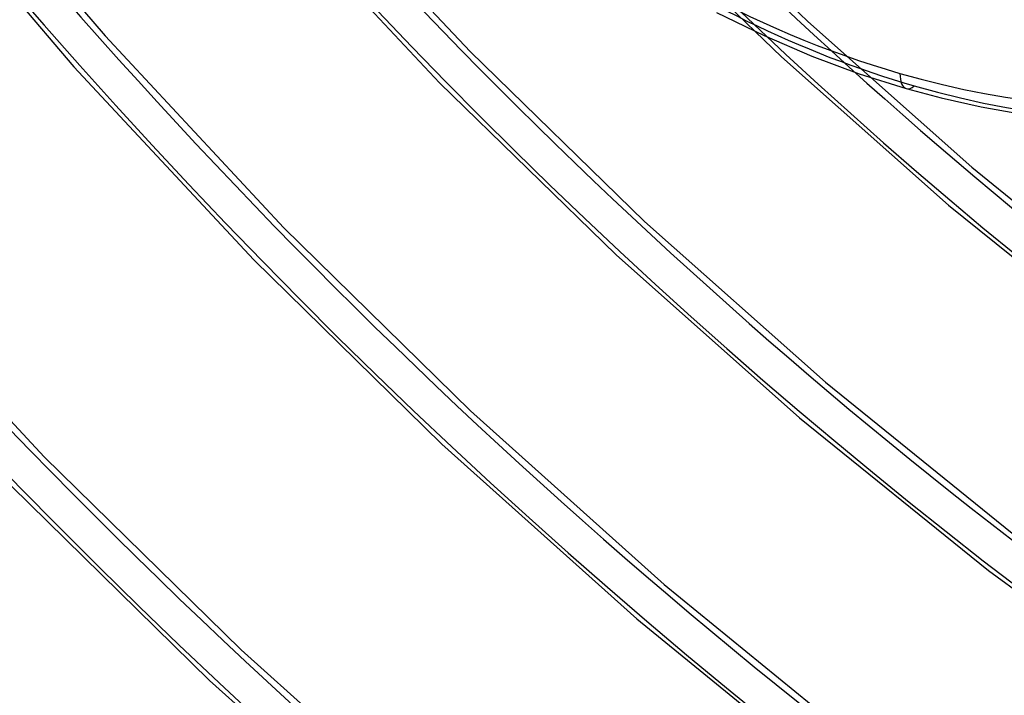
# Model space of a CAD drawing. Header units: millimetres. Extents: x -192 to 186, y -241 to 236.
# Tile 27 of 87: x -66 to -31, y -81 to -57. Entities that reach past the tile are written whole.
import ezdxf

# ---------------------------------------------------------------- set-up
doc = ezdxf.new("R2010")
doc.units = ezdxf.units.MM
doc.layers.add('MAIN-1', color=7, linetype='Continuous')
doc.layers.add('MAIN-2', color=7, linetype='Continuous')

msp = doc.modelspace()

# ---------------------------------------------------------------- linework, layer by layer
at = {"layer": 'MAIN-1'}
for p, q in [((-41.379, -57.039), (-39.724, -57.845)), ((-39.724, -57.845), (-38.068, -58.555)), ((-38.068, -58.555), (-36.417, -59.17)), ((-36.417, -59.17), (-34.777, -59.688)), ((-34.777, -59.688), (-33.569, -60.012)), ((-33.569, -60.012), (-32.177, -60.325)), ((-32.177, -60.325), (-30.807, -60.568))]:
    msp.add_line(p, q, dxfattribs=at)
for centre, major_axis, ratio, start_param, end_param in [((-40.5, -35.074), (-100.489, 116.035), 0.75, -3.141592, -0.857072), ((-40.5, -35.074), (99.835, -115.279), 0.75, 0, 2.284521), ((-40.5, -35.074), (-100.489, 116.035), 0.75, 0, 2.284521), ((-40.5, -35.074), (99.835, -115.279), 0.75, -3.141592, -0.857072), ((-35, -30.311), (-21.808, 25.182), 0.75, -0.857072, 2.284521), ((-35, -30.311), (-21.808, 25.182), 0.75, 2.284521, 5.426113), ((-34.5, -58.727), (-0.277, -0.961), 0.433013, -0.982794, 0.000007), ((-170.343, -57.996), (158.593, 1.509), 0.639927, -0.54017, -0.123861), ((5.792, 9.791), (194.276, 1.848), 0.639927, -2.425126, -1.796807)]:
    msp.add_ellipse(centre, major_axis=major_axis, ratio=ratio, start_param=start_param, end_param=end_param, dxfattribs=at)
at = {"layer": 'MAIN-2'}
for p, q in [((-68.586, -50.893), (-62.667, -57.856)), ((-69.718, -51.918), (-63.755, -58.927)), ((-43.715, -52.001), (-38.209, -57.358)), ((-55.772, -52.183), (-49.96, -58.394)), ((-56.908, -53.2), (-51.022, -59.489)), ((-44.734, -53.14), (-39.126, -58.588)), ((-38.209, -57.358), (-32.5, -62.429)), ((-62.667, -57.856), (-56.445, -64.539)), ((-49.96, -58.394), (-43.89, -64.313)), ((-39.126, -58.588), (-33.308, -63.743)), ((-63.755, -58.927), (-57.487, -65.656)), ((-51.022, -59.489), (-44.873, -65.481)), ((-32.5, -62.429), (-26.614, -67.194)), ((-33.308, -63.743), (-27.309, -68.583)), ((-43.89, -64.313), (-37.592, -69.914)), ((-56.445, -64.539), (-49.948, -70.914)), ((-71.349, -65.458), (-64.786, -72.511)), ((-57.487, -65.656), (-50.942, -72.073)), ((-44.873, -65.481), (-38.493, -71.15)), ((-37.592, -69.914), (-31.098, -75.174)), ((-49.948, -70.914), (-43.207, -76.954)), ((-38.493, -71.15), (-31.912, -76.472)), ((-50.942, -72.073), (-44.151, -78.153)), ((-64.786, -72.511), (-57.932, -79.236)), ((-65.922, -73.53), (-59.034, -80.294)), ((-31.912, -76.472), (-25.163, -81.425)), ((-43.207, -76.954), (-36.254, -82.632)), ((-44.151, -78.153), (-37.146, -83.871)), ((-57.932, -79.236), (-50.819, -85.607)), ((-59.034, -80.294), (-51.885, -86.702))]:
    msp.add_line(p, q, dxfattribs=at)
for centre, major_axis, ratio, start_param, end_param in [((0, 0), (-105.399, 121.705), 0.75, 0.713724, 3.855317), ((-0.5, -0.433), (106.054, -122.46), 0.75, -2.427868, -0.325375), ((-4.75, -4.114), (-100.489, 116.035), 0.75, 0.713724, 2.284521), ((-34.5, -29.878), (-22.463, 25.938), 0.75, 0.713724, 2.284521), ((21.428, 18.557), (60.4, -69.744), 0.75, -1.592863, -0.216303), ((21.428, 18.557), (-61.398, 70.897), 0.75, 1.547922, 3.021119), ((21.428, 18.557), (68.187, -78.736), 0.75, -1.598532, -0.172457), ((21.428, 18.557), (-69.185, 79.888), 0.75, 1.542426, 3.026615), ((21.428, 18.557), (75.974, -87.727), 0.75, -1.603038, -0.149487), ((21.428, 18.557), (-76.973, 88.88), 0.75, 1.538043, 3.030999), ((21.428, 18.557), (83.761, -96.719), 0.75, -1.606706, -1.18715), ((21.428, 18.557), (-84.76, 97.872), 0.75, 1.534466, 3.034576), ((21.428, 18.557), (91.548, -105.711), 0.75, -1.609749, -1.186289), ((21.428, 18.557), (-92.547, 106.864), 0.75, 1.531491, 3.037551), ((21.428, 18.557), (99.336, -114.703), 0.75, -1.612315, -1.193433), ((21.428, 18.557), (-100.334, 115.856), 0.75, 1.528136, 3.040905), ((-34.5, -29.878), (-22.463, 25.938), 0.75, 2.284521, 3.141593), ((-170.351, -57.228), (-158.593, -1.509), 0.639927, 2.601423, 3.141589), ((17.028, 14.747), (104.327, -120.467), 0.75, -1.614913, -1.19244), ((17.028, 14.747), (-105.326, 121.62), 0.75, 1.526753, 3.042288), ((-34.5, -58.727), (-0.277, -0.961), 0.433013, 0.000007, 0.588003), ((-4.25, -3.681), (-99.835, 115.279), 0.75, 1.426193, 1.8527), ((12.628, 10.936), (109.319, -126.231), 0.75, -1.616163, -1.20018), ((12.628, 10.936), (-110.317, 127.383), 0.75, 1.524823, 3.044218), ((8.228, 7.126), (109.319, -126.231), 0.75, -1.617121, -1.254969), ((8.228, 7.126), (-110.317, 127.383), 0.75, 1.524823, 3.044218), ((5.785, 10.56), (-194.276, -1.848), 0.639927, 0.716467, 1.344786), ((3.828, 3.315), (109.319, -126.231), 0.75, -1.617121, -0.097023), ((3.828, 3.315), (-110.317, 127.383), 0.75, 1.524823, 3.044218)]:
    msp.add_ellipse(centre, major_axis=major_axis, ratio=ratio, start_param=start_param, end_param=end_param, dxfattribs=at)

doc.saveas('drawing.dxf')
